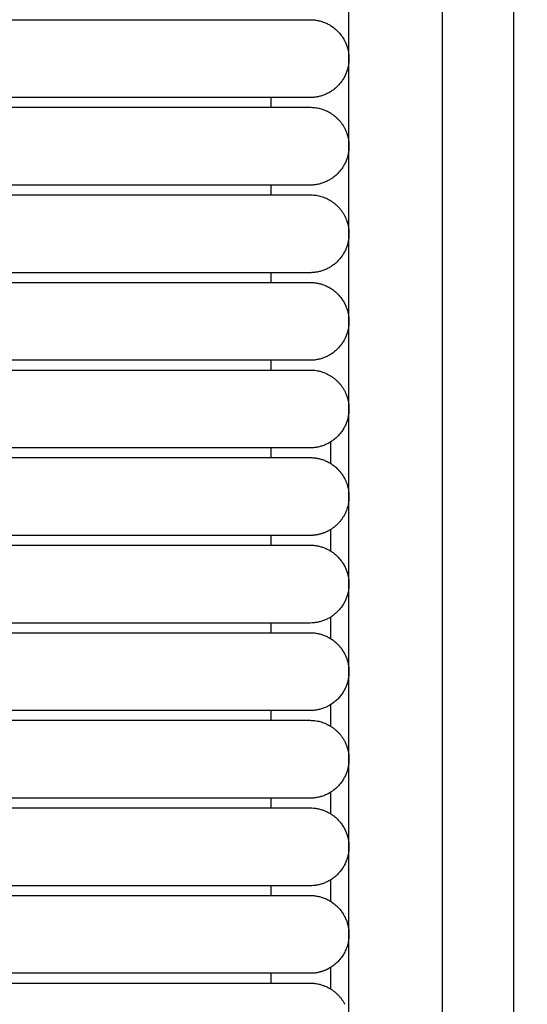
# Model space of a CAD drawing. Header units: millimetres. Extents: x -31695 to -19845, y -5614 to 7253.
# Tile 91 of 256: x -31380 to -31354, y 4900 to 4950. Entities that reach past the tile are written whole.
import ezdxf

# ---------------------------------------------------------------- set-up
doc = ezdxf.new("R2010")
doc.units = ezdxf.units.MM
doc.layers.add('2d', color=7, linetype='Continuous', true_color=0x000000)

msp = doc.modelspace()

# ---------------------------------------------------------------- linework, layer by layer
at = {"layer": '2d', "linetype": 'Continuous', "lineweight": -3}
msp.add_lwpolyline([(-31363.204, 4642.495), (-31363.204, 5407.495)], dxfattribs=at)
for points, knots in [([(-31357.749, 4624.902), (-31357.832, 4626.341), (-31357.901, 4627.78), (-31357.96, 4629.221), (-31358.024, 4630.779), (-31358.076, 4632.338), (-31358.12, 4633.897), (-31358.166, 4635.575), (-31358.204, 4637.252), (-31358.234, 4638.931), (-31358.268, 4640.756), (-31358.293, 4642.581), (-31358.313, 4644.407), (-31358.334, 4646.353), (-31358.349, 4648.299), (-31358.361, 4650.245), (-31358.373, 4652.277), (-31358.38, 4654.31), (-31358.385, 4656.342), (-31358.391, 4658.489), (-31358.393, 4660.636), (-31358.395, 4662.783), (-31358.397, 4666.01), (-31358.397, 4669.236), (-31358.397, 4672.463), (-31358.396, 4682.95), (-31358.396, 4693.438), (-31358.396, 4703.926), (-31358.396, 4715.826), (-31358.396, 4727.727), (-31358.396, 4739.627), (-31358.396, 4752.869), (-31358.396, 4766.11), (-31358.396, 4779.351), (-31358.396, 4793.947), (-31358.396, 4808.544), (-31358.396, 4823.14), (-31358.396, 4854.606), (-31358.396, 4886.071), (-31358.396, 4917.536), (-31358.396, 4950.544), (-31358.396, 4983.553), (-31358.396, 5016.561), (-31358.396, 5049.57), (-31358.396, 5082.578), (-31358.396, 5115.586), (-31358.396, 5131.318), (-31358.396, 5147.051), (-31358.396, 5162.784), (-31358.396, 5178.517), (-31358.396, 5194.251), (-31358.396, 5209.983), (-31358.396, 5217.281), (-31358.396, 5224.579), (-31358.396, 5231.877), (-31358.396, 5239.175), (-31358.396, 5246.473), (-31358.396, 5253.771), (-31358.396, 5259.091), (-31358.396, 5264.412), (-31358.396, 5269.732)], [0, 0, 0, 0, 4.32571, 4.32571, 4.32571, 9.006348, 9.006348, 9.006348, 14.041632, 14.041632, 14.041632, 19.519096, 19.519096, 19.519096, 25.35732, 25.35732, 25.35732, 31.454857, 31.454857, 31.454857, 37.895938, 37.895938, 37.895938, 47.575429, 47.575429, 47.575429, 79.038556, 79.038556, 79.038556, 114.740207, 114.740207, 114.740207, 154.464201, 154.464201, 154.464201, 198.253062, 198.253062, 198.253062, 292.648844, 292.648844, 292.648844, 391.674129, 391.674129, 391.674129, 490.698643, 490.698643, 490.698643, 537.896832, 537.896832, 537.896832, 585.096367, 585.096367, 585.096367, 606.990068, 606.990068, 606.990068, 628.884072, 628.884072, 628.884072, 644.845046, 644.845046, 644.845046, 644.845046]), ([(-31354.038, 4625.082), (-31354.121, 4626.499), (-31354.19, 4627.927), (-31354.249, 4629.346), (-31354.313, 4630.891), (-31354.365, 4632.436), (-31354.409, 4633.982), (-31354.456, 4635.649), (-31354.494, 4637.316), (-31354.525, 4638.984), (-31354.559, 4640.802), (-31354.585, 4642.619), (-31354.606, 4644.437), (-31354.628, 4646.378), (-31354.644, 4648.318), (-31354.656, 4650.259), (-31354.669, 4652.288), (-31354.677, 4654.317), (-31354.683, 4656.346), (-31354.69, 4658.491), (-31354.693, 4660.636), (-31354.695, 4662.782), (-31354.698, 4665.264), (-31354.699, 4667.746), (-31354.7, 4670.228), (-31354.7, 4670.972), (-31354.7, 4671.716), (-31354.7, 4672.46), (-31354.703, 4682.948), (-31354.706, 4693.436), (-31354.708, 4703.924), (-31354.71, 4715.824), (-31354.712, 4727.725), (-31354.714, 4739.626), (-31354.715, 4752.867), (-31354.717, 4766.109), (-31354.718, 4779.35), (-31354.719, 4793.947), (-31354.72, 4808.543), (-31354.721, 4823.14), (-31354.722, 4854.605), (-31354.723, 4886.07), (-31354.723, 4917.536), (-31354.723, 4950.544), (-31354.723, 4983.553), (-31354.723, 5016.561), (-31354.723, 5049.569), (-31354.723, 5082.578), (-31354.723, 5115.586), (-31354.723, 5131.319), (-31354.723, 5147.051), (-31354.722, 5162.784), (-31354.722, 5178.517), (-31354.721, 5194.251), (-31354.721, 5209.984), (-31354.72, 5217.282), (-31354.72, 5224.58), (-31354.719, 5231.878), (-31354.719, 5238.188), (-31354.718, 5244.497), (-31354.718, 5250.807)], [0, 0, 0, 0, 4.271346, 4.271346, 4.271346, 8.910793, 8.910793, 8.910793, 13.915218, 13.915218, 13.915218, 19.369775, 19.369775, 19.369775, 25.191998, 25.191998, 25.191998, 31.279337, 31.279337, 31.279337, 37.714779, 37.714779, 37.714779, 45.161136, 45.161136, 45.161136, 47.392834, 47.392834, 47.392834, 78.857016, 78.857016, 78.857016, 114.55941, 114.55941, 114.55941, 154.283912, 154.283912, 154.283912, 198.073133, 198.073133, 198.073133, 292.469323, 292.469323, 292.469323, 391.494727, 391.494727, 391.494727, 490.51936, 490.51936, 490.51936, 537.717708, 537.717708, 537.717708, 584.917492, 584.917492, 584.917492, 606.811354, 606.811354, 606.811354, 625.740521, 625.740521, 625.740521, 625.740521])]:
    msp.add_open_spline(points, degree=3, knots=knots, dxfattribs=at)
for points, degree in [([(-31389.743, 4950.495), (-31380.974, 4950.495), (-31372.204, 4950.495)], 2), ([(-31372.204, 4946.495), (-31380.974, 4946.495), (-31389.743, 4946.495)], 2), ([(-31367.204, 4945.995), (-31367.204, 4946.245), (-31367.204, 4946.495)], 2), ([(-31401.385, 4945.995), (-31386.795, 4945.995), (-31372.204, 4945.995)], 2), ([(-31372.204, 4941.995), (-31381.401, 4941.995), (-31390.598, 4941.995)], 2), ([(-31367.204, 4941.495), (-31367.204, 4941.745), (-31367.204, 4941.995)], 2), ([(-31401.385, 4941.495), (-31386.795, 4941.495), (-31372.204, 4941.495)], 2), ([(-31372.204, 4937.495), (-31380.974, 4937.495), (-31389.743, 4937.495)], 2), ([(-31367.204, 4936.995), (-31367.204, 4937.245), (-31367.204, 4937.495)], 2), ([(-31389.743, 4936.995), (-31380.974, 4936.995), (-31372.204, 4936.995)], 2), ([(-31367.204, 4936.995), (-31367.204, 4936.995), (-31367.204, 4936.995)], 2), ([(-31372.204, 4932.995), (-31380.974, 4932.995), (-31389.743, 4932.995)], 2), ([(-31367.204, 4932.495), (-31367.204, 4932.745), (-31367.204, 4932.995)], 2), ([(-31390.467, 4932.495), (-31381.336, 4932.495), (-31372.204, 4932.495)], 2), ([(-31364.135, 4927.685), (-31364.135, 4928.058), (-31364.135, 4928.432), (-31364.135, 4928.805)], 3), ([(-31372.204, 4928.495), (-31381.276, 4928.495), (-31390.348, 4928.495)], 2), ([(-31367.204, 4927.995), (-31367.204, 4928.245), (-31367.204, 4928.495)], 2), ([(-31401.385, 4927.995), (-31386.795, 4927.995), (-31372.204, 4927.995)], 2), ([(-31364.135, 4923.185), (-31364.135, 4923.558), (-31364.135, 4923.932), (-31364.135, 4924.305)], 3), ([(-31372.204, 4923.995), (-31380.974, 4923.995), (-31389.743, 4923.995)], 2), ([(-31367.204, 4923.495), (-31367.204, 4923.745), (-31367.204, 4923.995)], 2), ([(-31389.743, 4923.495), (-31380.974, 4923.495), (-31372.204, 4923.495)], 2), ([(-31364.135, 4918.685), (-31364.135, 4919.058), (-31364.135, 4919.432), (-31364.135, 4919.805)], 3), ([(-31372.204, 4919.495), (-31380.974, 4919.495), (-31389.743, 4919.495)], 2), ([(-31367.204, 4918.995), (-31367.204, 4919.245), (-31367.204, 4919.495)], 2), ([(-31400.898, 4918.995), (-31386.551, 4918.995), (-31372.204, 4918.995)], 2), ([(-31364.135, 4914.185), (-31364.135, 4914.558), (-31364.135, 4914.932), (-31364.135, 4915.305)], 3), ([(-31372.204, 4914.995), (-31380.974, 4914.995), (-31389.743, 4914.995)], 2), ([(-31367.204, 4914.495), (-31367.204, 4914.745), (-31367.204, 4914.995)], 2), ([(-31401.385, 4914.495), (-31386.795, 4914.495), (-31372.204, 4914.495)], 2), ([(-31372.204, 4910.495), (-31380.974, 4910.495), (-31389.743, 4910.495)], 2), ([(-31367.204, 4909.995), (-31367.204, 4910.245), (-31367.204, 4910.495)], 2), ([(-31364.135, 4909.685), (-31364.135, 4910.058), (-31364.135, 4910.432), (-31364.135, 4910.805)], 3), ([(-31389.743, 4909.995), (-31380.974, 4909.995), (-31372.204, 4909.995)], 2), ([(-31372.204, 4905.995), (-31380.974, 4905.995), (-31389.743, 4905.995)], 2), ([(-31367.204, 4905.495), (-31367.204, 4905.745), (-31367.204, 4905.995)], 2), ([(-31364.135, 4905.185), (-31364.135, 4905.558), (-31364.135, 4905.932), (-31364.135, 4906.305)], 3), ([(-31401.385, 4905.495), (-31386.795, 4905.495), (-31372.204, 4905.495)], 2), ([(-31372.204, 4901.495), (-31386.795, 4901.495), (-31401.386, 4901.495)], 2), ([(-31367.204, 4900.995), (-31367.204, 4901.245), (-31367.204, 4901.495)], 2), ([(-31364.135, 4900.685), (-31364.135, 4901.058), (-31364.135, 4901.432), (-31364.135, 4901.805)], 3), ([(-31401.385, 4900.995), (-31386.795, 4900.995), (-31372.204, 4900.995)], 2)]:
    msp.add_open_spline(points, degree=degree, dxfattribs=at)
for points, weights, knots in [([(-31372.204, 4950.495), (-31369.305, 4950.495), (-31367.255, 4950.495), (-31365.204, 4950.495), (-31365.204, 4950.495)], [1, 0.853553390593, 0.853553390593, 0.853553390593, 1], [0, 0, 0, 5.79899, 5.79899, 11.59798, 11.59798, 11.59798]), ([(-31365.204, 4950.495), (-31363.204, 4950.495), (-31363.204, 4948.495), (-31363.204, 4946.495), (-31365.204, 4946.495)], [1, 0.707106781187, 1, 0.707106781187, 1], [6.283185, 6.283185, 6.283185, 9.424778, 9.424778, 12.566371, 12.566371, 12.566371]), ([(-31365.204, 4946.495), (-31365.204, 4946.495), (-31367.255, 4946.495), (-31369.305, 4946.495), (-31372.204, 4946.495)], [1, 0.853553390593, 0.853553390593, 0.853553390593, 1], [0, 0, 0, 5.79899, 5.79899, 11.59798, 11.59798, 11.59798]), ([(-31372.204, 4945.995), (-31369.305, 4945.995), (-31367.255, 4945.995), (-31365.204, 4945.995), (-31365.204, 4945.995)], [1, 0.853553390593, 0.853553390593, 0.853553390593, 1], [0, 0, 0, 5.79899, 5.79899, 11.59798, 11.59798, 11.59798]), ([(-31363.422, 4944.903), (-31363.204, 4944.475), (-31363.204, 4943.995), (-31363.204, 4943.167), (-31363.79, 4942.581), (-31364.376, 4941.995), (-31365.204, 4941.995)], [0.874965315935, 0.909550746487, 1, 0.853553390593, 0.853553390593, 0.853553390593, 1], [2.290392, 2.290392, 2.290392, 3.313708, 3.313708, 4.970563, 4.970563, 6.627417, 6.627417, 6.627417]), ([(-31365.204, 4941.995), (-31365.204, 4941.995), (-31367.255, 4941.995), (-31369.305, 4941.995), (-31372.204, 4941.995)], [1, 0.853553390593, 0.853553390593, 0.853553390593, 1], [0, 0, 0, 5.79899, 5.79899, 11.59798, 11.59798, 11.59798]), ([(-31372.204, 4941.495), (-31369.305, 4941.495), (-31367.255, 4941.495), (-31365.204, 4941.495), (-31365.204, 4941.495)], [1, 0.853553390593, 0.853553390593, 0.853553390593, 1], [0, 0, 0, 5.79899, 5.79899, 11.59798, 11.59798, 11.59798]), ([(-31363.422, 4940.403), (-31363.204, 4939.975), (-31363.204, 4939.495), (-31363.204, 4938.667), (-31363.79, 4938.081), (-31364.376, 4937.495), (-31365.204, 4937.495)], [0.874965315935, 0.909550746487, 1, 0.853553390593, 0.853553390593, 0.853553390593, 1], [2.290392, 2.290392, 2.290392, 3.313708, 3.313708, 4.970563, 4.970563, 6.627417, 6.627417, 6.627417]), ([(-31365.204, 4937.495), (-31365.204, 4937.495), (-31367.255, 4937.495), (-31369.305, 4937.495), (-31372.204, 4937.495)], [1, 0.853553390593, 0.853553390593, 0.853553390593, 1], [0, 0, 0, 5.79899, 5.79899, 11.59798, 11.59798, 11.59798]), ([(-31372.204, 4936.995), (-31369.305, 4936.995), (-31367.255, 4936.995), (-31365.204, 4936.995), (-31365.204, 4936.995)], [1, 0.853553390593, 0.853553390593, 0.853553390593, 1], [0, 0, 0, 5.79899, 5.79899, 11.59798, 11.59798, 11.59798]), ([(-31365.204, 4936.995), (-31363.204, 4936.995), (-31363.204, 4934.995), (-31363.204, 4932.995), (-31365.204, 4932.995)], [1, 0.707106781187, 1, 0.707106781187, 1], [6.283185, 6.283185, 6.283185, 9.424778, 9.424778, 12.566371, 12.566371, 12.566371]), ([(-31365.204, 4932.995), (-31365.204, 4932.995), (-31367.255, 4932.995), (-31369.305, 4932.995), (-31372.204, 4932.995)], [1, 0.853553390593, 0.853553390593, 0.853553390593, 1], [0, 0, 0, 5.79899, 5.79899, 11.59798, 11.59798, 11.59798]), ([(-31372.204, 4932.495), (-31369.305, 4932.495), (-31367.255, 4932.495), (-31365.204, 4932.495), (-31365.204, 4932.495)], [1, 0.853553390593, 0.853553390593, 0.853553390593, 1], [0, 0, 0, 5.79899, 5.79899, 11.59798, 11.59798, 11.59798]), ([(-31363.422, 4931.403), (-31363.204, 4930.975), (-31363.204, 4930.495), (-31363.204, 4929.667), (-31363.79, 4929.081), (-31364.376, 4928.495), (-31365.204, 4928.495)], [0.874965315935, 0.909550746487, 1, 0.853553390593, 0.853553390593, 0.853553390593, 1], [2.290392, 2.290392, 2.290392, 3.313708, 3.313708, 4.970563, 4.970563, 6.627417, 6.627417, 6.627417]), ([(-31365.204, 4928.495), (-31365.204, 4928.495), (-31367.255, 4928.495), (-31369.305, 4928.495), (-31372.204, 4928.495)], [1, 0.853553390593, 0.853553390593, 0.853553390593, 1], [0, 0, 0, 5.79899, 5.79899, 11.59798, 11.59798, 11.59798]), ([(-31372.204, 4927.995), (-31369.305, 4927.995), (-31367.255, 4927.995), (-31365.204, 4927.995), (-31365.204, 4927.995)], [1, 0.853553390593, 0.853553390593, 0.853553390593, 1], [0, 0, 0, 5.79899, 5.79899, 11.59798, 11.59798, 11.59798]), ([(-31365.204, 4927.995), (-31364.376, 4927.995), (-31363.79, 4927.409), (-31363.566, 4927.185), (-31363.422, 4926.903)], [1, 0.853553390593, 0.853553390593, 0.853553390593, 0.874965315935], [0, 0, 0, 1.656854, 1.656854, 2.290392, 2.290392, 2.290392]), ([(-31363.422, 4926.903), (-31363.204, 4926.475), (-31363.204, 4925.995), (-31363.204, 4924.769), (-31364.296, 4924.213)], [0.874965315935, 0.909550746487, 1, 0.797556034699, 0.874965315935], [14.737798, 14.737798, 14.737798, 15.707963, 15.707963, 17.879391, 17.879391, 17.879391]), ([(-31365.204, 4923.995), (-31365.204, 4923.995), (-31367.255, 4923.995), (-31369.305, 4923.995), (-31372.204, 4923.995)], [1, 0.853553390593, 0.853553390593, 0.853553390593, 1], [0, 0, 0, 5.79899, 5.79899, 11.59798, 11.59798, 11.59798]), ([(-31372.204, 4923.495), (-31369.305, 4923.495), (-31367.255, 4923.495), (-31365.204, 4923.495), (-31365.204, 4923.495)], [1, 0.853553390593, 0.853553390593, 0.853553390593, 1], [0, 0, 0, 5.79899, 5.79899, 11.59798, 11.59798, 11.59798]), ([(-31365.204, 4923.495), (-31363.204, 4923.495), (-31363.204, 4921.495), (-31363.204, 4919.495), (-31365.204, 4919.495)], [1, 0.707106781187, 1, 0.707106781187, 1], [6.283185, 6.283185, 6.283185, 9.424778, 9.424778, 12.566371, 12.566371, 12.566371]), ([(-31365.204, 4919.495), (-31365.204, 4919.495), (-31367.255, 4919.495), (-31369.305, 4919.495), (-31372.204, 4919.495)], [1, 0.853553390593, 0.853553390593, 0.853553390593, 1], [0, 0, 0, 5.79899, 5.79899, 11.59798, 11.59798, 11.59798]), ([(-31372.204, 4918.995), (-31369.305, 4918.995), (-31367.255, 4918.995), (-31365.204, 4918.995), (-31365.204, 4918.995)], [1, 0.853553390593, 0.853553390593, 0.853553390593, 1], [0, 0, 0, 5.79899, 5.79899, 11.59798, 11.59798, 11.59798]), ([(-31365.204, 4918.995), (-31364.376, 4918.995), (-31363.79, 4918.409), (-31363.566, 4918.185), (-31363.422, 4917.903)], [1, 0.853553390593, 0.853553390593, 0.853553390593, 0.874965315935], [0, 0, 0, 1.656854, 1.656854, 2.290392, 2.290392, 2.290392]), ([(-31363.422, 4917.903), (-31363.204, 4917.475), (-31363.204, 4916.995), (-31363.204, 4914.995), (-31365.204, 4914.995)], [0.874965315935, 0.909550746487, 1, 0.707106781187, 1], [14.737798, 14.737798, 14.737798, 15.707963, 15.707963, 18.849556, 18.849556, 18.849556]), ([(-31365.204, 4914.995), (-31365.204, 4914.995), (-31367.255, 4914.995), (-31369.305, 4914.995), (-31372.204, 4914.995)], [1, 0.853553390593, 0.853553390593, 0.853553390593, 1], [0, 0, 0, 5.79899, 5.79899, 11.59798, 11.59798, 11.59798]), ([(-31372.204, 4914.495), (-31369.305, 4914.495), (-31367.255, 4914.495), (-31365.204, 4914.495), (-31365.204, 4914.495)], [1, 0.853553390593, 0.853553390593, 0.853553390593, 1], [0, 0, 0, 5.79899, 5.79899, 11.59798, 11.59798, 11.59798]), ([(-31363.422, 4913.403), (-31363.204, 4912.975), (-31363.204, 4912.495), (-31363.204, 4911.667), (-31363.79, 4911.081), (-31364.376, 4910.495), (-31365.204, 4910.495)], [0.874965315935, 0.909550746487, 1, 0.853553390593, 0.853553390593, 0.853553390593, 1], [2.290392, 2.290392, 2.290392, 3.313708, 3.313708, 4.970563, 4.970563, 6.627417, 6.627417, 6.627417]), ([(-31365.204, 4910.495), (-31365.204, 4910.495), (-31367.255, 4910.495), (-31369.305, 4910.495), (-31372.204, 4910.495)], [1, 0.853553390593, 0.853553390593, 0.853553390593, 1], [0, 0, 0, 5.79899, 5.79899, 11.59798, 11.59798, 11.59798]), ([(-31372.204, 4909.995), (-31369.305, 4909.995), (-31367.255, 4909.995), (-31365.204, 4909.995), (-31365.204, 4909.995)], [1, 0.853553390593, 0.853553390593, 0.853553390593, 1], [0, 0, 0, 5.79899, 5.79899, 11.59798, 11.59798, 11.59798]), ([(-31365.204, 4909.995), (-31363.204, 4909.995), (-31363.204, 4907.995), (-31363.204, 4905.995), (-31365.204, 4905.995)], [1, 0.707106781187, 1, 0.707106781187, 1], [6.283185, 6.283185, 6.283185, 9.424778, 9.424778, 12.566371, 12.566371, 12.566371]), ([(-31365.204, 4905.995), (-31365.204, 4905.995), (-31367.255, 4905.995), (-31369.305, 4905.995), (-31372.204, 4905.995)], [1, 0.853553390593, 0.853553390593, 0.853553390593, 1], [0, 0, 0, 5.79899, 5.79899, 11.59798, 11.59798, 11.59798]), ([(-31372.204, 4905.495), (-31369.305, 4905.495), (-31367.255, 4905.495), (-31365.204, 4905.495), (-31365.204, 4905.495)], [1, 0.853553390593, 0.853553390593, 0.853553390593, 1], [0, 0, 0, 5.79899, 5.79899, 11.59798, 11.59798, 11.59798]), ([(-31365.204, 4905.495), (-31363.204, 4905.495), (-31363.204, 4903.495), (-31363.204, 4902.269), (-31364.296, 4901.713)], [1, 0.707106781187, 1, 0.797556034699, 0.874965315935], [12.566371, 12.566371, 12.566371, 15.707963, 15.707963, 17.879391, 17.879391, 17.879391]), ([(-31365.204, 4901.495), (-31365.204, 4901.495), (-31367.255, 4901.495), (-31369.305, 4901.495), (-31372.204, 4901.495)], [1, 0.853553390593, 0.853553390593, 0.853553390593, 1], [0, 0, 0, 5.79899, 5.79899, 11.59798, 11.59798, 11.59798]), ([(-31372.204, 4900.995), (-31369.305, 4900.995), (-31367.255, 4900.995), (-31365.204, 4900.995), (-31365.204, 4900.995)], [1, 0.853553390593, 0.853553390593, 0.853553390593, 1], [0, 0, 0, 5.79899, 5.79899, 11.59798, 11.59798, 11.59798])]:
    msp.add_rational_spline(points, weights, degree=2, knots=knots, dxfattribs=at)
for points, weights in [([(-31365.204, 4945.995), (-31363.979, 4945.995), (-31363.422, 4944.903)], [1, 0.797556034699, 0.874965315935]), ([(-31365.204, 4941.495), (-31363.979, 4941.495), (-31363.422, 4940.403)], [1, 0.797556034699, 0.874965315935]), ([(-31365.204, 4932.495), (-31363.979, 4932.495), (-31363.422, 4931.403)], [1, 0.797556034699, 0.874965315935]), ([(-31364.296, 4924.213), (-31364.724, 4923.995), (-31365.204, 4923.995)], [0.874965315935, 0.909550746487, 1]), ([(-31365.204, 4914.495), (-31363.979, 4914.495), (-31363.422, 4913.403)], [1, 0.797556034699, 0.874965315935]), ([(-31364.296, 4901.713), (-31364.724, 4901.495), (-31365.204, 4901.495)], [0.874965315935, 0.909550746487, 1]), ([(-31365.204, 4900.995), (-31363.979, 4900.995), (-31363.422, 4899.903)], [1, 0.797556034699, 0.874965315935])]:
    msp.add_rational_spline(points, weights, degree=2, dxfattribs=at)

doc.saveas('drawing.dxf')
